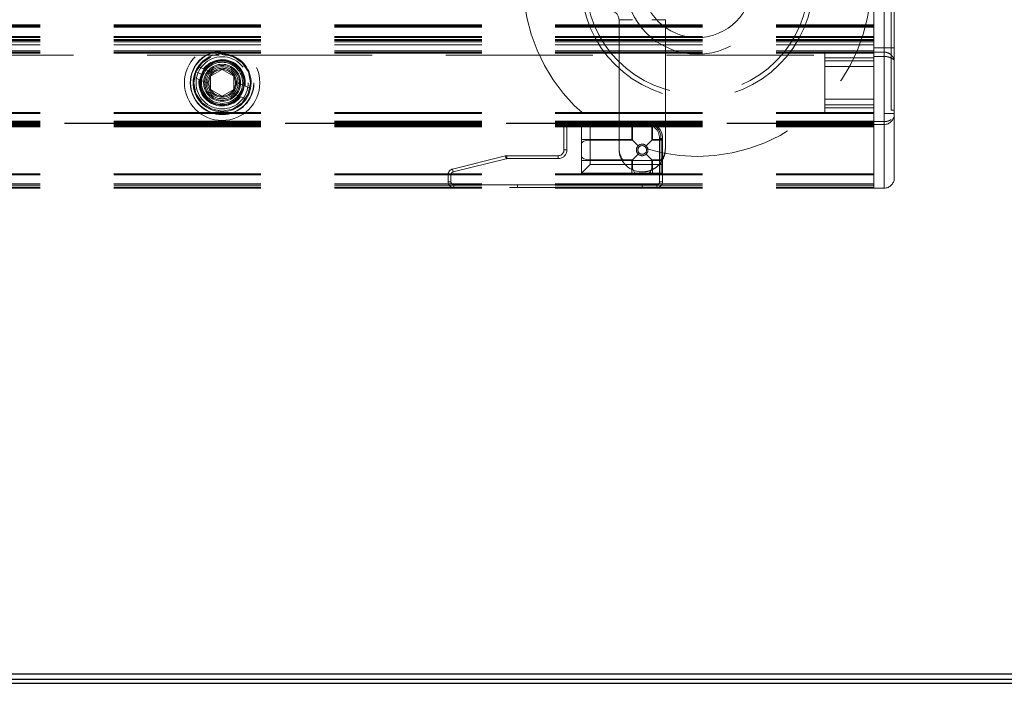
# Model space of a CAD drawing. Header units: millimetres. Extents: x 8 to 290, y 2 to 202.
# Tile 20 of 189: x 94.44 to 102.94, y 66.88 to 72.61. Entities that reach past the tile are written whole.
import ezdxf

# ---------------------------------------------------------------- set-up
doc = ezdxf.new("R2010")
doc.units = ezdxf.units.MM
doc.linetypes.add('HIDDEN', pattern=[1.905, 1.27, -0.635])

msp = doc.modelspace()

# ---------------------------------------------------------------- linework, layer by layer
at = {"color": 7, "linetype": 'HIDDEN', "lineweight": 18}
for p, q in [((101.90422, 73.04145), (101.90422, 71.72895)), ((101.81672, 72.34095), (101.81672, 72.85395)), ((101.90422, 72.36645), (101.90422, 72.85395)), ((101.99172, 72.36645), (101.99172, 72.79145)), ((101.96672, 71.82895), (101.96672, 72.69271)), ((32.39172, 72.56395), (101.81672, 72.56395)), ((99.7334, 72.60895), (99.61672, 72.60895)), ((99.61672, 72.60895), (99.61672, 71.49395)), ((99.90004, 72.60895), (100.01672, 72.60895)), ((100.01672, 71.49395), (100.01672, 72.60895)), ((32.39172, 72.56248), (101.81672, 72.56248)), ((32.39172, 72.55395), (101.81672, 72.55395)), ((32.39172, 72.55293), (101.81672, 72.55293)), ((32.39172, 72.54395), (101.81672, 72.54395)), ((32.39172, 72.46395), (101.81672, 72.46395)), ((32.39172, 72.45395), (101.81672, 72.45395)), ((32.39172, 72.43895), (101.81672, 72.43895)), ((32.39172, 72.42895), (101.81672, 72.42895)), ((32.39172, 72.41895), (101.81672, 72.41895)), ((32.39172, 72.39145), (101.81672, 72.39145)), ((32.39172, 72.33895), (101.81672, 72.33895)), ((32.39172, 72.32895), (101.81672, 72.32895)), ((32.39172, 72.31895), (101.81672, 72.31895)), ((101.39172, 72.27895), (101.39172, 72.32895)), ((101.90422, 72.36645), (101.81672, 72.36645)), ((101.81672, 72.32895), (101.81672, 72.34095)), ((101.81672, 72.32895), (101.90422, 72.32895)), ((101.81672, 72.30395), (101.81672, 72.32895)), ((101.90422, 72.32895), (101.90422, 72.36645)), ((101.99172, 72.36645), (101.90422, 72.36645)), ((82.21045, 72.30395), (96.1672, 72.30395)), ((96.21663, 72.30395), (101.81672, 72.30395)), ((101.39172, 72.27895), (101.81672, 72.27895)), ((101.39172, 71.84895), (101.39172, 72.27895)), ((101.81672, 72.25395), (101.39172, 72.25395)), ((101.81672, 71.72308), (101.81672, 72.30395)), ((101.81672, 72.29145), (101.90422, 72.29145)), ((101.90422, 71.79895), (101.90422, 72.29145)), ((101.99172, 71.79895), (101.99172, 72.25188)), ((96.02207, 72.13454), (95.96557, 72.15805)), ((96.01861, 72.13598), (95.96561, 72.15804)), ((95.96561, 72.15804), (95.96561, 72.15804)), ((95.98477, 72.20422), (96.04408, 72.17954)), ((96.01861, 72.13598), (96.03388, 72.16022)), ((96.02764, 72.15046), (96.01861, 72.13598)), ((96.01924, 72.13052), (96.02746, 72.15003)), ((96.03214, 72.18451), (96.04237, 72.18025)), ((96.04408, 72.17954), (96.10515, 72.15412)), ((96.09172, 72.12168), (96.19172, 72.17942)), ((96.19172, 72.17942), (96.29172, 72.12168)), ((101.39172, 72.20395), (101.81672, 72.20395)), ((96.00567, 72.08721), (95.94636, 72.11189)), ((96.00395, 72.08792), (95.99372, 72.09218)), ((96.06674, 72.0618), (96.00567, 72.08721)), ((96.02207, 72.13454), (96.00922, 72.08573)), ((96.02207, 72.13454), (96.00922, 72.08573)), ((96.09172, 72.00621), (96.09172, 72.12168)), ((96.29172, 72.12168), (96.29172, 72.00621)), ((96.3167, 72.0661), (96.37777, 72.04069)), ((96.19172, 71.94848), (96.09172, 72.00621)), ((96.29172, 72.00621), (96.19172, 71.94848)), ((96.33935, 71.94836), (96.27828, 71.97377)), ((96.36718, 72.00084), (96.35496, 71.97732)), ((96.37777, 72.04069), (96.43708, 72.01601)), ((96.37948, 72.03997), (96.38971, 72.03572)), ((96.39866, 71.92368), (96.33935, 71.94836)), ((96.3513, 71.94339), (96.34107, 71.94765)), ((101.81672, 71.92395), (101.39172, 71.92395)), ((32.39172, 71.80895), (101.81672, 71.80895)), ((32.39172, 71.79895), (101.81672, 71.79895)), ((96.12735, 71.83186), (96.15746, 71.82582)), ((96.12773, 71.83178), (96.17344, 71.82262)), ((101.39172, 71.87395), (101.81672, 71.87395)), ((101.81672, 71.84895), (101.39172, 71.84895)), ((101.39172, 71.79895), (101.39172, 71.84895)), ((101.90422, 71.79895), (101.99172, 71.79895)), ((101.90422, 71.79895), (101.90422, 71.15395)), ((101.96672, 71.82895), (101.99172, 71.82895)), ((101.99172, 71.24145), (101.99172, 71.79895)), ((32.39172, 71.73368), (101.81672, 71.73368)), ((32.39172, 71.72308), (101.81672, 71.72308)), ((32.39172, 71.71601), (101.81672, 71.71601)), ((101.81672, 71.71508), (32.39172, 71.71508)), ((101.81672, 71.71486), (32.39172, 71.71486)), ((101.81672, 71.71396), (32.39172, 71.71396)), ((101.81672, 71.71396), (32.39172, 71.71396)), ((101.81672, 71.71396), (32.39172, 71.71396)), ((101.81672, 71.71396), (32.39172, 71.71396)), ((101.81672, 71.71396), (32.39172, 71.71396)), ((101.81672, 71.71395), (32.39172, 71.71395)), ((101.81672, 71.71394), (32.39172, 71.71394)), ((101.81672, 71.71394), (32.39172, 71.71394)), ((101.81672, 71.71394), (32.39172, 71.71394)), ((101.81672, 71.71394), (32.39172, 71.71394)), ((101.81672, 71.71394), (32.39172, 71.71394)), ((101.81672, 71.71394), (32.39172, 71.71394)), ((101.81672, 71.71393), (32.39172, 71.71393)), ((99.84172, 71.73395), (99.19172, 71.73395)), ((99.19172, 71.73395), (99.19172, 71.70895)), ((99.19172, 71.70895), (99.19172, 71.73395)), ((99.36672, 71.72145), (99.29172, 71.72145)), ((99.29172, 71.72145), (99.29172, 71.57395)), ((99.29172, 71.72145), (99.36672, 71.72145)), ((99.36672, 71.73395), (99.36672, 71.72145)), ((99.36672, 71.73395), (99.36672, 71.72145)), ((99.72672, 71.72145), (99.36672, 71.72145)), ((99.36672, 71.72145), (99.36672, 71.57395)), ((99.72672, 71.73395), (99.72672, 71.72145)), ((99.72672, 71.72145), (99.72672, 71.73395)), ((99.73201, 71.72145), (99.72672, 71.72145)), ((99.72672, 71.72145), (99.72672, 71.57395)), ((99.72672, 71.72145), (99.73201, 71.72145)), ((99.84025, 71.72145), (99.73201, 71.72145)), ((99.73201, 71.56866), (99.73201, 71.72145)), ((99.73201, 71.72145), (99.84025, 71.72145)), ((99.84172, 71.70895), (99.84172, 71.73395)), ((99.84172, 71.70895), (99.84172, 71.73395)), ((99.90672, 71.70512), (99.91263, 71.71613)), ((99.91263, 71.71613), (99.90672, 71.70512)), ((101.81672, 71.72895), (101.90422, 71.72895)), ((101.81672, 71.71601), (101.81672, 71.72308)), ((101.81672, 71.71102), (101.81672, 71.71601)), ((32.39172, 71.71341), (101.81672, 71.71341)), ((32.39172, 71.71102), (101.81672, 71.71102)), ((32.39172, 71.71087), (101.81672, 71.71087)), ((32.39172, 71.70996), (101.81672, 71.70996)), ((32.39172, 71.70995), (101.81672, 71.70995)), ((32.39172, 71.70995), (101.81672, 71.70995)), ((32.39172, 71.70995), (101.81672, 71.70995)), ((32.39172, 71.70995), (101.81672, 71.70995)), ((32.39172, 71.70995), (101.81672, 71.70995)), ((32.39172, 71.70995), (101.81672, 71.70995)), ((32.39172, 71.70995), (101.81672, 71.70995)), ((32.39172, 71.70995), (101.81672, 71.70995)), ((32.39172, 71.70995), (101.81672, 71.70995)), ((32.39172, 71.70995), (101.81672, 71.70995)), ((32.39172, 71.70995), (101.81672, 71.70995)), ((32.39172, 71.70995), (101.81672, 71.70995)), ((32.39172, 71.70995), (101.81672, 71.70995)), ((32.39172, 71.70995), (101.81672, 71.70995)), ((32.39172, 71.70995), (101.81672, 71.70995)), ((32.39172, 71.70995), (101.81672, 71.70995)), ((32.39172, 71.70995), (101.81672, 71.70995)), ((32.39172, 71.70995), (101.81672, 71.70995)), ((32.39172, 71.70995), (101.81672, 71.70995)), ((32.39172, 71.70995), (101.81672, 71.70995)), ((32.39172, 71.70995), (101.81672, 71.70995)), ((32.39172, 71.70995), (101.81672, 71.70995)), ((32.39172, 71.70995), (101.81672, 71.70995)), ((32.39172, 71.70995), (101.81672, 71.70995)), ((32.39172, 71.70995), (101.81672, 71.70995)), ((32.39172, 71.70995), (101.81672, 71.70995)), ((32.39172, 71.70995), (101.81672, 71.70995)), ((32.39172, 71.70995), (101.81672, 71.70995)), ((32.39172, 71.70995), (101.81672, 71.70995)), ((32.39172, 71.70995), (101.81672, 71.70995)), ((32.39172, 71.70995), (101.81672, 71.70995)), ((32.39172, 71.70995), (101.81672, 71.70995)), ((32.39172, 71.70995), (101.81672, 71.70995)), ((32.39172, 71.70995), (101.81672, 71.70995)), ((32.39172, 71.70995), (101.81672, 71.70995)), ((32.39172, 71.70995), (101.81672, 71.70995)), ((32.39172, 71.70995), (101.81672, 71.70995)), ((32.39172, 71.70995), (101.81672, 71.70995)), ((32.39172, 71.70995), (101.81672, 71.70995)), ((32.39172, 71.70995), (101.81672, 71.70995)), ((32.39172, 71.70995), (101.81672, 71.70995)), ((32.39172, 71.70995), (101.81672, 71.70995)), ((32.39172, 71.70995), (101.81672, 71.70995)), ((32.39172, 71.70995), (101.81672, 71.70995)), ((32.39172, 71.70995), (101.81672, 71.70995)), ((32.39172, 71.70995), (101.81672, 71.70995)), ((32.39172, 71.70995), (101.81672, 71.70995)), ((32.39172, 71.70995), (101.81672, 71.70995)), ((32.39172, 71.70995), (101.81672, 71.70995)), ((32.39172, 71.70995), (101.81672, 71.70995)), ((32.39172, 71.70994), (101.81672, 71.70994)), ((32.39172, 71.70994), (101.81672, 71.70994)), ((32.39172, 71.70868), (101.81672, 71.70868)), ((32.39172, 71.70395), (101.81672, 71.70395)), ((32.39172, 71.69688), (101.81672, 71.69688)), ((32.39172, 71.69395), (101.81672, 71.69395)), ((32.39172, 71.69189), (101.81672, 71.69189)), ((32.39172, 71.68481), (101.81672, 71.68481)), ((99.16672, 71.68395), (99.14172, 71.68395)), ((99.14172, 71.68395), (99.14172, 71.48395)), ((99.14172, 71.68395), (99.16672, 71.68395)), ((99.16672, 71.68395), (99.16672, 71.48395)), ((99.84172, 71.70895), (99.19172, 71.70895)), ((99.90142, 71.70512), (99.90672, 71.70512)), ((99.90142, 71.70512), (99.90142, 71.56866)), ((99.90672, 71.70512), (99.90142, 71.70512)), ((99.90672, 71.57395), (99.90672, 71.70512)), ((101.81672, 71.70798), (101.81672, 71.71102)), ((101.81672, 71.69991), (101.81672, 71.70798)), ((101.90422, 71.70395), (101.81672, 71.70395)), ((101.81672, 71.69688), (101.81672, 71.69991)), ((101.81672, 71.69189), (101.81672, 71.69688)), ((101.81672, 71.68481), (101.81672, 71.69189)), ((101.81672, 71.17895), (101.81672, 71.68481)), ((101.90422, 71.15395), (101.90422, 71.70395)), ((99.36672, 71.57395), (99.29172, 71.57395)), ((99.29172, 71.53689), (99.29172, 71.57395)), ((99.29172, 71.57395), (99.36672, 71.57395)), ((99.36672, 71.57395), (99.36672, 71.56866)), ((99.72672, 71.57395), (99.36672, 71.57395)), ((99.36672, 71.57395), (99.36672, 71.56866)), ((99.36672, 71.56866), (99.36672, 71.39924)), ((99.73201, 71.56866), (99.36672, 71.56866)), ((99.36672, 71.39924), (99.36672, 71.56866)), ((99.72672, 71.57395), (99.73201, 71.56866)), ((99.73201, 71.56866), (99.78136, 71.5193)), ((99.90142, 71.56866), (99.85207, 71.5193)), ((99.90142, 71.56866), (99.90672, 71.57395)), ((99.90142, 71.56866), (99.97922, 71.56866)), ((99.97922, 71.57395), (99.90672, 71.57395)), ((99.96672, 71.58395), (99.99172, 71.58395)), ((99.96672, 71.20895), (99.96672, 71.58395)), ((99.96672, 71.58395), (99.99172, 71.58395)), ((99.97922, 71.58395), (99.99172, 71.58395)), ((99.97922, 71.58395), (99.97922, 71.57395)), ((99.99172, 71.58395), (99.97922, 71.58395)), ((99.99172, 71.57395), (99.97922, 71.57395)), ((99.97922, 71.57395), (99.97922, 71.56866)), ((99.97922, 71.57395), (99.99172, 71.57395)), ((99.97922, 71.57395), (99.97922, 71.56866)), ((99.97922, 71.39924), (99.97922, 71.56866)), ((99.97922, 71.56866), (99.97922, 71.39924)), ((99.99172, 71.58395), (99.99172, 71.20895)), ((99.16672, 71.48395), (99.14172, 71.48395)), ((99.16672, 71.48395), (99.14172, 71.48395)), ((99.29172, 71.53689), (99.29172, 71.43101)), ((98.63575, 71.43246), (98.17959, 71.31842)), ((98.64181, 71.4082), (98.18565, 71.29416)), ((98.63575, 71.43246), (98.64181, 71.4082)), ((98.64181, 71.4082), (98.63575, 71.43246)), ((99.09172, 71.43395), (98.64787, 71.43395)), ((98.64787, 71.40895), (98.64787, 71.43395)), ((98.64787, 71.40895), (98.64787, 71.43395)), ((99.09172, 71.40895), (98.64787, 71.40895)), ((99.09172, 71.40895), (99.09172, 71.43395)), ((99.09172, 71.40895), (99.09172, 71.43395)), ((99.29172, 71.39395), (99.29172, 71.43101)), ((99.29172, 71.39395), (99.36672, 71.39395)), ((99.29172, 71.39395), (99.29172, 71.28395)), ((99.36672, 71.39395), (99.29172, 71.39395)), ((99.36672, 71.39924), (99.73201, 71.39924)), ((99.36672, 71.39395), (99.36672, 71.39924)), ((99.36672, 71.39395), (99.36672, 71.39924)), ((99.36672, 71.39395), (99.72672, 71.39395)), ((99.36672, 71.35895), (99.36672, 71.39395)), ((99.65259, 71.39395), (99.36672, 71.39395)), ((99.98085, 71.39395), (99.65259, 71.39395)), ((99.73201, 71.39924), (99.72672, 71.39395)), ((99.72672, 71.39395), (99.72672, 71.35895)), ((99.78136, 71.44859), (99.73201, 71.39924)), ((99.73201, 71.35895), (99.73201, 71.39924)), ((99.82525, 71.43558), (99.81672, 71.43395)), ((99.85207, 71.44859), (99.90142, 71.39924)), ((99.90142, 71.39924), (99.90142, 71.35895)), ((99.90142, 71.39924), (99.90672, 71.39395)), ((99.97922, 71.39924), (99.90142, 71.39924)), ((99.97922, 71.39395), (99.90672, 71.39395)), ((99.90672, 71.39395), (99.90672, 71.35895)), ((99.97922, 71.39395), (99.97922, 71.39924)), ((99.97922, 71.39395), (99.97922, 71.39924)), ((99.97922, 71.39395), (99.97922, 71.35895)), ((99.97922, 71.39395), (99.99172, 71.39395)), ((98.18565, 71.29416), (98.17959, 71.31842)), ((98.18565, 71.29416), (98.17959, 71.31842)), ((99.29172, 71.28395), (99.36672, 71.35895)), ((99.36672, 71.35895), (99.72672, 71.35895)), ((99.72672, 71.35895), (99.73201, 71.35895)), ((99.72672, 71.35895), (99.72672, 71.28395)), ((99.73201, 71.35895), (99.72672, 71.35895)), ((99.72672, 71.28395), (99.72672, 71.35895)), ((99.90142, 71.35895), (99.73201, 71.35895)), ((99.90142, 71.35895), (99.73201, 71.35895)), ((99.90672, 71.35895), (99.90142, 71.35895)), ((99.90672, 71.35895), (99.90142, 71.35895)), ((99.90672, 71.28395), (99.90672, 71.35895)), ((99.90672, 71.35895), (99.97922, 71.35895)), ((99.90672, 71.35895), (99.90672, 71.28395)), ((99.99172, 71.35895), (99.97922, 71.35895)), ((99.97922, 71.28395), (99.97922, 71.35895)), ((99.97922, 71.35895), (99.97922, 71.28395)), ((99.99172, 71.35895), (99.97922, 71.35895)), ((32.39172, 71.27895), (101.81672, 71.27895)), ((32.39172, 71.26895), (101.81672, 71.26895)), ((98.16672, 71.26991), (98.14172, 71.26991)), ((98.14172, 71.20895), (98.14172, 71.26991)), ((98.14172, 71.26991), (98.16672, 71.26991)), ((98.16672, 71.20895), (98.14172, 71.20895)), ((98.14172, 71.20895), (98.16672, 71.20895)), ((98.16672, 71.26991), (98.16672, 71.20895)), ((99.29172, 71.28395), (99.72672, 71.28395)), ((99.76378, 71.28395), (99.72672, 71.28395)), ((99.76378, 71.28395), (99.86966, 71.28395)), ((99.86966, 71.28395), (99.90672, 71.28395)), ((99.97922, 71.28395), (99.90672, 71.28395)), ((99.99172, 71.20895), (99.96672, 71.20895)), ((99.96672, 71.20895), (99.99172, 71.20895)), ((32.39172, 71.19145), (101.81672, 71.19145)), ((32.39172, 71.17895), (101.81672, 71.17895)), ((32.39172, 71.16395), (101.81672, 71.16395)), ((32.39172, 71.15395), (101.81672, 71.15395)), ((99.94172, 71.18395), (98.19172, 71.18395)), ((98.19172, 71.18395), (98.19172, 71.15895)), ((98.19172, 71.15895), (98.19172, 71.18395)), ((98.19172, 71.18395), (98.74172, 71.18395)), ((99.94172, 71.15895), (98.19172, 71.15895)), ((99.81672, 71.18395), (98.74172, 71.18395)), ((98.74172, 71.15895), (98.74172, 71.18395)), ((99.81672, 71.18395), (99.81672, 71.15895)), ((99.81672, 71.18395), (99.94172, 71.18395)), ((99.94172, 71.18395), (99.94172, 71.15895)), ((99.94172, 71.18395), (99.94172, 71.15895)), ((101.81672, 71.15895), (101.81672, 71.17895)), ((101.81672, 71.15395), (101.81672, 71.15895)), ((101.90422, 71.15395), (101.81672, 71.15395))]:
    msp.add_line(p, q, dxfattribs=at)
at = {"color": 7, "linetype": 'Continuous', "lineweight": 25}
for p, q in [((29.92422, 66.96145), (104.45922, 66.96145)), ((29.84172, 66.87895), (104.54172, 66.87895)), ((104.47422, 66.91145), (29.90922, 66.91145))]:
    msp.add_line(p, q, dxfattribs=at)
at = {"color": 7, "linetype": 'HIDDEN', "lineweight": 18, "flags": 128}
for points in [[(96.09142, 72.28576), (96.01883, 72.23742), (95.96559, 72.15805), (95.94681, 72.06436), (95.96528, 71.97059), (96.01825, 71.89106), (96.09761, 71.83782), (96.19131, 71.81904), (96.28507, 71.83751), (96.3646, 71.89048), (96.41784, 71.96985), (96.43663, 72.06354), (96.41815, 72.1573), (96.36519, 72.23684), (96.28582, 72.29007), (96.19213, 72.30886), (96.09837, 72.29037), (96.01863, 72.2375), (95.96561, 72.15804), (95.96561, 72.15804)], [(96.09118, 72.2856), (96.01883, 72.23742), (95.96559, 72.15805), (95.94681, 72.06436), (95.96528, 71.97059), (96.01825, 71.89106), (96.09761, 71.83782), (96.19131, 71.81904), (96.28507, 71.83751), (96.3646, 71.89048), (96.41784, 71.96985), (96.43663, 72.06354), (96.41815, 72.1573), (96.36519, 72.23684), (96.28582, 72.29007), (96.19213, 72.30886), (96.09837, 72.29037), (96.01863, 72.2375), (95.96561, 72.15804), (95.96561, 72.15804)], [(96.39866, 71.92368), (96.42102, 71.96435), (96.43708, 72.01601)], [(99.73201, 71.72145), (99.73191, 71.72389), (99.73161, 71.72623), (99.73112, 71.72839), (99.73046, 71.73029), (99.72966, 71.73184), (99.72874, 71.733), (99.72775, 71.73371), (99.72672, 71.73395)], [(99.72672, 71.73395), (99.72775, 71.73371), (99.72874, 71.733), (99.72966, 71.73184), (99.73046, 71.73029), (99.73112, 71.72839), (99.73161, 71.72623), (99.73191, 71.72389), (99.73201, 71.72145)], [(99.29172, 71.53689), (99.29316, 71.54309), (99.29743, 71.54905), (99.30436, 71.55454), (99.31368, 71.55935), (99.32505, 71.5633), (99.33802, 71.56624), (99.35209, 71.56804), (99.36672, 71.56866)], [(99.36672, 71.56866), (99.35209, 71.56804), (99.33802, 71.56624), (99.32505, 71.5633), (99.31368, 71.55935), (99.30436, 71.55454), (99.29743, 71.54905), (99.29316, 71.54309), (99.29172, 71.53689)], [(99.97922, 71.56866), (99.98166, 71.56876), (99.984, 71.56906), (99.98616, 71.56955), (99.98806, 71.57021), (99.98961, 71.57101), (99.99077, 71.57192), (99.99148, 71.57292), (99.99172, 71.57395)], [(99.99172, 71.57395), (99.99148, 71.57292), (99.99077, 71.57192), (99.98961, 71.57101), (99.98806, 71.57021), (99.98616, 71.56955), (99.984, 71.56906), (99.98166, 71.56876), (99.97922, 71.56866)], [(99.36672, 71.39924), (99.35209, 71.39985), (99.33802, 71.40166), (99.32505, 71.4046), (99.31368, 71.40855), (99.30436, 71.41336), (99.29743, 71.41885), (99.29316, 71.42481), (99.29172, 71.43101)], [(99.29172, 71.43101), (99.29316, 71.42481), (99.29743, 71.41885), (99.30436, 71.41336), (99.31368, 71.40855), (99.32505, 71.4046), (99.33802, 71.40166), (99.35209, 71.39985), (99.36672, 71.39924)], [(99.99172, 71.39395), (99.99148, 71.39498), (99.99077, 71.39598), (99.98961, 71.39689), (99.98806, 71.39769), (99.98616, 71.39835), (99.984, 71.39884), (99.98166, 71.39914), (99.97922, 71.39924)], [(99.97922, 71.39924), (99.98166, 71.39914), (99.984, 71.39884), (99.98616, 71.39835), (99.98806, 71.39769), (99.98961, 71.39689), (99.99077, 71.39598), (99.99148, 71.39498), (99.99172, 71.39395)], [(99.76378, 71.28395), (99.75758, 71.28539), (99.75162, 71.28966), (99.74613, 71.29659), (99.74132, 71.30592), (99.73736, 71.31728), (99.73443, 71.33025), (99.73262, 71.34432), (99.73201, 71.35895)], [(99.73201, 71.35895), (99.73262, 71.34432), (99.73443, 71.33025), (99.73736, 71.31728), (99.74132, 71.30592), (99.74613, 71.29659), (99.75162, 71.28966), (99.75758, 71.28539), (99.76378, 71.28395)], [(99.90142, 71.35895), (99.90081, 71.34432), (99.89901, 71.33025), (99.89607, 71.31728), (99.89212, 71.30592), (99.88731, 71.29659), (99.88181, 71.28966), (99.87586, 71.28539), (99.86966, 71.28395)], [(99.86966, 71.28395), (99.87586, 71.28539), (99.88181, 71.28966), (99.88731, 71.29659), (99.89212, 71.30592), (99.89607, 71.31728), (99.89901, 71.33025), (99.90081, 71.34432), (99.90142, 71.35895)]]:
    msp.add_lwpolyline(points, dxfattribs=at)
at = {"color": 7, "linetype": 'HIDDEN', "lineweight": 18}
for centre, radius in [((96.19172, 72.06395), 0.325), ((96.19172, 72.06395), 0.275), ((96.19172, 72.06395), 0.27249), ((96.19172, 72.06395), 0.225), ((96.19172, 72.06395), 0.1925), ((96.19172, 72.06395), 0.1875), ((96.19172, 72.06395), 0.1775), ((96.19172, 72.06395), 0.16), ((96.19172, 72.06395), 0.15), ((96.19172, 72.06395), 0.1375), ((96.19172, 72.06395), 0.125), ((96.19172, 72.06395), 0.11536), ((99.81672, 71.48395), 0.05), ((99.81672, 71.48395), 0.0375)]:
    msp.add_circle(centre, radius, dxfattribs=at)
for centre, radius, start, end in [((100.29172, 72.92895), 1.5, 180, 360), ((100.29172, 72.92895), 1.00175, 180, 360), ((100.29172, 72.92895), 0.96079, 180, 360), ((100.29172, 72.92895), 0.61835, 180, 360), ((100.29172, 72.92895), 0.475, 180, 360), ((99.54172, 72.60895), 0.075, 360, 90), ((96.19172, 72.06395), 0.25, 348.944442, 145.870524), ((96.19172, 72.06395), 0.2, 351.884995, 142.929971), ((96.19172, 72.06395), 0.25, 145.870524, 168.944442), ((96.19172, 72.06395), 0.25, 168.944442, 325.870524), ((96.19172, 72.06395), 0.2, 171.884995, 322.929971), ((99.19172, 71.68395), 0.05, 90, 180), ((99.27922, 71.72145), 0.0125, 360, 90), ((99.84172, 71.58395), 0.15, 360, 90), ((101.90422, 71.79145), 0.0875, 270, 359.999914), ((99.19172, 71.68395), 0.025, 90, 180), ((99.19172, 71.68395), 0.025, 90, 180), ((99.84172, 71.58395), 0.125, 360, 90), ((99.84172, 71.58395), 0.125, 360, 90), ((99.84172, 71.58395), 0.1375, 360, 61.788524), ((99.84172, 71.58395), 0.1375, 360, 61.788524), ((99.09172, 71.48395), 0.05, 270, 360), ((99.09172, 71.48395), 0.075, 270, 360), ((99.09172, 71.48395), 0.075, 270, 360), ((98.64787, 71.38395), 0.05, 90, 104.036243), ((98.64787, 71.38395), 0.025, 90, 104.036243), ((98.64787, 71.38395), 0.025, 90, 104.036243), ((99.81672, 71.49395), 0.2, 213.029284, 270), ((98.19172, 71.26991), 0.05, 104.036243, 180), ((98.19172, 71.26991), 0.025, 104.036243, 180), ((98.19172, 71.26991), 0.025, 104.036243, 180), ((99.82182, 71.41403), 0.12019, 267.565164, 287.391178), ((98.19172, 71.20895), 0.05, 180, 270), ((98.19172, 71.20895), 0.025, 180, 270), ((98.19172, 71.20895), 0.025, 180, 270), ((99.94172, 71.20895), 0.025, 270, 360), ((99.94172, 71.20895), 0.05, 270, 360), ((99.94172, 71.20895), 0.025, 270, 360), ((99.97922, 71.27145), 0.0125, 360, 90), ((101.90422, 71.24145), 0.0875, 270, 360)]:
    msp.add_arc(centre, radius, start, end, dxfattribs=at)
for points, knots in [([(96.34627, 72.24952), (96.32703, 72.2641), (96.28253, 72.2978), (96.22191, 72.31499), (96.18926, 72.30831), (96.18783, 72.30801)], [0, 0, 0, 0, 0.4214329, 0.9746247, 1, 1, 1, 1]), ([(101.92663, 72.32563), (101.92517, 72.32615), (101.91803, 72.32866), (101.91033, 72.32882), (101.90422, 72.32895)], [0, 0, 0, 0, 0.2051206, 1, 1, 1, 1]), ([(101.99172, 72.25188), (101.99063, 72.26035), (101.98915, 72.27196), (101.97978, 72.28881), (101.96965, 72.30169), (101.95561, 72.31316), (101.94123, 72.3215), (101.93151, 72.32425), (101.92663, 72.32563)], [0, 0, 0, 0, 0.2880204, 0.3949423, 0.574609, 0.7444744, 0.8718429, 1, 1, 1, 1]), ([(101.99172, 72.25188), (101.99172, 72.25751), (101.99172, 72.26899), (101.99172, 72.29709), (101.99172, 72.33046), (101.99172, 72.35462), (101.99172, 72.36645)], [0, 0, 0, 0, 0.2446759, 0.5, 0.7553241, 1, 1, 1, 1]), ([(96.35571, 72.2432), (96.33346, 72.26134), (96.28885, 72.29774), (96.23158, 72.30371), (96.20286, 72.30671)], [0, 0, 0, 0, 0.49864628, 1, 1, 1, 1]), ([(101.96609, 72.27801), (101.95758, 72.28147), (101.9444, 72.28682), (101.922, 72.29079), (101.91, 72.29123), (101.90422, 72.29145)], [0, 0, 0, 0, 0.4860657, 0.7523692, 1, 1, 1, 1]), ([(101.96609, 72.27801), (101.9733, 72.27376), (101.98506, 72.26684), (101.99101, 72.25782), (101.99153, 72.25348), (101.99172, 72.25188)], [0, 0, 0, 0, 0.5008441, 0.8162965, 1, 1, 1, 1]), ([(95.96557, 72.15805), (95.95724, 72.12749), (95.94057, 72.06631), (95.94831, 71.99543), (95.96729, 71.96751), (95.96832, 71.96599)], [0, 0, 0, 0, 0.4855163, 0.972006, 1, 1, 1, 1]), ([(95.96557, 72.15805), (95.95613, 72.12686), (95.93723, 72.0644), (95.95591, 72.00187), (95.96527, 71.97058)], [0, 0, 0, 0, 0.49950023, 1, 1, 1, 1]), ([(96.00637, 72.05987), (96.00545, 72.06544), (96.00396, 72.07455), (96.00519, 72.08367), (96.00567, 72.08721)], [0, 0, 0, 0, 0.6114864, 1, 1, 1, 1]), ([(99.84025, 71.72145), (99.85121, 71.72063), (99.87323, 71.71899), (99.892, 71.70975), (99.90142, 71.70512)], [0, 0, 0, 0, 0.4976219, 1, 1, 1, 1]), ([(99.90142, 71.70512), (99.892, 71.70975), (99.87323, 71.71899), (99.85121, 71.72063), (99.84025, 71.72145)], [0, 0, 0, 0, 0.5023781, 1, 1, 1, 1]), ([(99.91263, 71.71613), (99.91222, 71.71626), (99.91153, 71.71647), (99.91015, 71.71605), (99.90873, 71.71522), (99.9071, 71.71378), (99.90552, 71.71204), (99.90399, 71.70989), (99.90259, 71.70761), (99.90181, 71.70595), (99.90142, 71.70512)], [0, 0, 0, 0, 0.14770821, 0.25026452, 0.38859504, 0.49997448, 0.63838749, 0.74968566, 0.87498025, 1, 1, 1, 1]), ([(101.96609, 71.74725), (101.96176, 71.74449), (101.95344, 71.73918), (101.938, 71.73341), (101.92153, 71.72966), (101.90993, 71.72918), (101.90422, 71.72895)], [0, 0, 0, 0, 0.2684706, 0.5154824, 0.761548, 1, 1, 1, 1]), ([(101.95149, 71.71794), (101.95183, 71.71812), (101.95757, 71.72113), (101.96196, 71.72548), (101.96609, 71.72958)], [0, 0, 0, 0, 0.0600885, 1, 1, 1, 1]), ([(99.61672, 71.49395), (99.6182, 71.47624), (99.62111, 71.4415), (99.64223, 71.40959), (99.65259, 71.39395)], [0, 0, 0, 0, 0.5096618, 1, 1, 1, 1]), ([(99.65259, 71.39395), (99.64223, 71.40959), (99.62111, 71.4415), (99.6182, 71.47624), (99.61672, 71.49395)], [0, 0, 0, 0, 0.49033824, 1, 1, 1, 1]), ([(99.64904, 71.38494), (99.6397, 71.4021), (99.62068, 71.43703), (99.61805, 71.47476), (99.61672, 71.49395)], [0, 0, 0, 0, 0.4913083, 1, 1, 1, 1]), ([(100.01672, 71.49395), (100.01524, 71.47624), (100.01233, 71.4415), (99.9912, 71.40959), (99.98085, 71.39395)], [0, 0, 0, 0, 0.5096618, 1, 1, 1, 1]), ([(99.98085, 71.39395), (99.9912, 71.40959), (100.01233, 71.4415), (100.01524, 71.47624), (100.01672, 71.49395)], [0, 0, 0, 0, 0.4903382, 1, 1, 1, 1]), ([(100.01672, 71.49395), (100.01538, 71.47476), (100.01275, 71.43703), (99.99374, 71.4021), (99.9844, 71.38494)], [0, 0, 0, 0, 0.5086917, 1, 1, 1, 1]), ([(99.64904, 71.38493), (99.64847, 71.3859), (99.64733, 71.38785), (99.64678, 71.3903), (99.64724, 71.39233), (99.64908, 71.39373), (99.65134, 71.39387), (99.65259, 71.39395)], [0, 0, 0, 0, 0.1604623, 0.3216903, 0.4709428, 0.708762, 1, 1, 1, 1]), ([(99.81672, 71.29395), (99.83412, 71.29525), (99.86728, 71.29773), (99.91425, 71.31729), (99.95474, 71.34557), (99.97483, 71.37224), (99.9844, 71.38494)], [0, 0, 0, 0, 0.26443458, 0.50368707, 0.76380344, 1, 1, 1, 1]), ([(99.98085, 71.39395), (99.9823, 71.39384), (99.98462, 71.39368), (99.98635, 71.39204), (99.98665, 71.38994), (99.98591, 71.38746), (99.98485, 71.3857), (99.98439, 71.38493)], [0, 0, 0, 0, 0.3404503, 0.5445796, 0.7083936, 0.8730317, 1, 1, 1, 1])]:
    msp.add_open_spline(points, degree=3, knots=knots, dxfattribs=at)
for points in [[(101.90422, 72.32895), (101.90422, 72.32881), (101.90422, 72.32853), (101.90422, 72.32629), (101.90422, 72.32288), (101.90422, 72.3196), (101.90422, 72.31797)], [(101.90422, 72.31797), (101.90422, 72.31613), (101.90422, 72.31246), (101.90422, 72.30588), (101.90422, 72.29882), (101.90422, 72.2939), (101.90422, 72.29145)], [(99.84025, 71.72145), (99.84027, 71.72309), (99.84031, 71.72636), (99.84065, 71.73049), (99.84114, 71.73339), (99.84152, 71.73376), (99.84172, 71.73395)], [(101.90422, 71.71127), (101.90422, 71.71249), (101.90422, 71.71494), (101.90422, 71.71933), (101.90422, 71.72404), (101.90422, 71.72731), (101.90422, 71.72895)]]:
    msp.add_open_spline(points, degree=3, dxfattribs=at)

doc.saveas('drawing.dxf')
